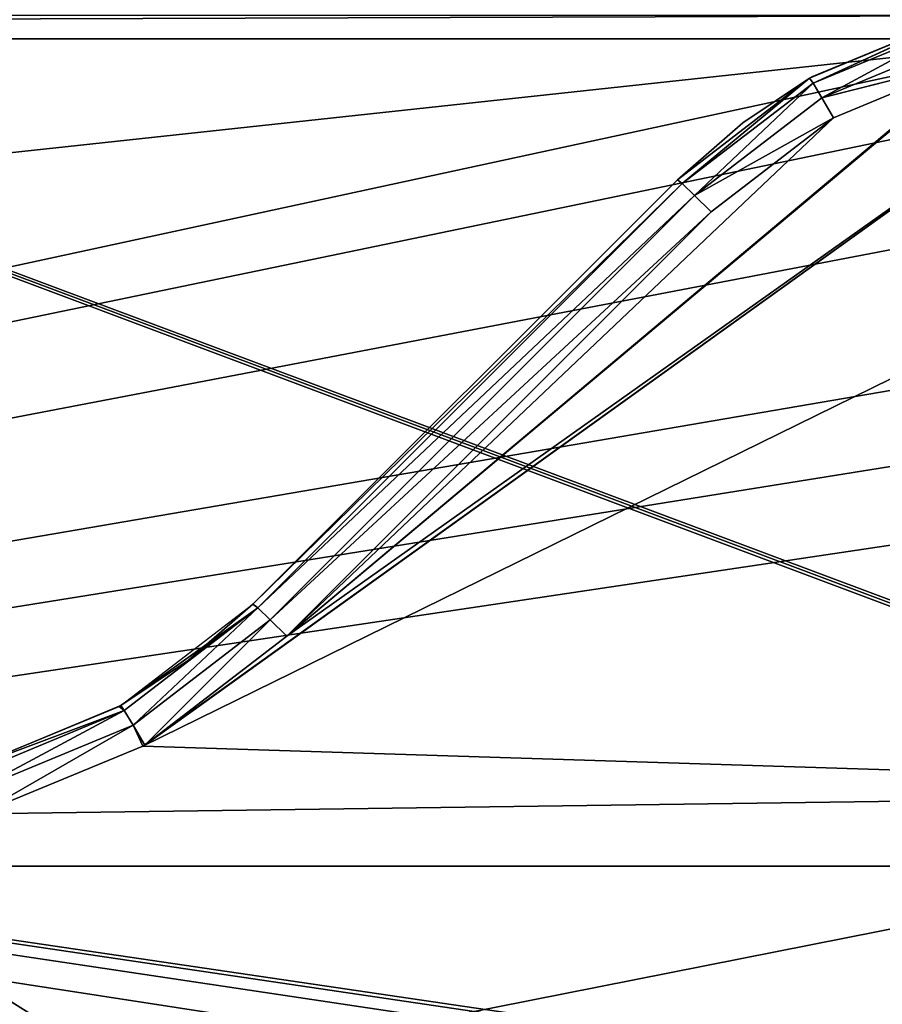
# Model space of a CAD drawing. Header units: millimetres. Extents: x -75 to 75, y -23 to 43.
# Tile 219 of 256: x 48.71 to 54.11, y 6.17 to 12.33. Entities that reach past the tile are written whole.
import ezdxf

# ---------------------------------------------------------------- set-up
doc = ezdxf.new("R2010")
doc.units = ezdxf.units.MM
doc.header["$LTSCALE"] = 81.481481
for name, color, linetype in [('14', 7, 'CONTINUOUS'), ('16', 7, 'CONTINUOUS'), ('191', 7, 'CONTINUOUS'), ('194', 7, 'CONTINUOUS'), ('195', 7, 'CONTINUOUS'), ('205', 7, 'CONTINUOUS'), ('276', 7, 'CONTINUOUS'), ('280', 7, 'CONTINUOUS'), ('404', 7, 'CONTINUOUS'), ('413', 7, 'CONTINUOUS'), ('414', 7, 'CONTINUOUS'), ('415', 7, 'CONTINUOUS'), ('6', 7, 'CONTINUOUS'), ('677', 7, 'CONTINUOUS'), ('678', 7, 'CONTINUOUS'), ('679', 7, 'CONTINUOUS'), ('682', 7, 'CONTINUOUS'), ('683', 7, 'CONTINUOUS'), ('684', 7, 'CONTINUOUS'), ('8', 7, 'CONTINUOUS')]:
    doc.layers.add(name, color=color, linetype=linetype)

msp = doc.modelspace()

# ---------------------------------------------------------------- linework, layer by layer
at = {"layer": '14', "color": 251, "linetype": 'Continuous', "true_color": 0x565d62}
for points in [[(-58.6077, 7.0323, 96.607), (-58.9411, 32.5, 96.9404), (58.9411, 32.5, 96.9404), (-58.6077, 7.0323, 96.607)], [(-58.5539, 7.0314, 96.607), (-58.6077, 7.0323, 96.607), (58.9411, 32.5, 96.9404), (-58.5539, 7.0314, 96.607)], [(-58.5, 7.0311, 96.607), (-58.5539, 7.0314, 96.607), (58.9411, 32.5, 96.9404), (-58.5, 7.0311, 96.607)], [(-2.3593, 18.0402, 96.7511), (-58.5, 7.0311, 96.607), (58.9411, 32.5, 96.9404), (-2.3593, 18.0402, 96.7511)], [(2.5034, 7.0311, 96.607), (2.3593, 18.0402, 96.7511), (58.9411, 32.5, 96.9404), (2.5034, 7.0311, 96.607)], [(58.5, 7.0311, 96.607), (2.5034, 7.0311, 96.607), (58.9411, 32.5, 96.9404), (58.5, 7.0311, 96.607)]]:
    msp.add_3dface(points, dxfattribs=at)
at = {"layer": '16', "color": 251, "linetype": 'Continuous', "true_color": 0x565d62}
for points in [[(58.6077, 7.0323, -96.607), (58.9411, 32.5, -96.9404), (2.487, 28.0402, -96.882), (58.6077, 7.0323, -96.607)], [(2.9458, 7.0311, -96.607), (58.5, 7.0311, -96.607), (2.487, 28.0402, -96.882), (2.9458, 7.0311, -96.607)], [(58.5, 7.0311, -96.607), (58.5539, 7.0314, -96.607), (2.487, 28.0402, -96.882), (58.5, 7.0311, -96.607)], [(58.5539, 7.0314, -96.607), (58.6077, 7.0323, -96.607), (2.487, 28.0402, -96.882), (58.5539, 7.0314, -96.607)]]:
    msp.add_3dface(points, dxfattribs=at)
at = {"layer": '191', "color": 251, "linetype": 'Continuous', "true_color": 0x464b4f}
for points in [[(52.8284, 11.3284, 94.0011), (50.1716, 8.6716, 93.9083), (52.8284, 11.3284, 94.7989), (52.8284, 11.3284, 94.0011)], [(52.8284, 11.3284, 94.7989), (50.1716, 8.6716, 93.9083), (50.1716, 8.6716, 94.8917), (52.8284, 11.3284, 94.7989)]]:
    msp.add_3dface(points, dxfattribs=at)
at = {"layer": '194', "color": 251, "linetype": 'Continuous', "true_color": 0x464b4f}
for points in [[(54.6054, 12.3593, 94.0344), (53.6568, 11.964, 94.0216), (53.6713, 11.9724, 94.7781), (54.6054, 12.3593, 94.0344)], [(54.6271, 12.3652, 94.7654), (54.6054, 12.3593, 94.0344), (53.6713, 11.9724, 94.7781), (54.6271, 12.3652, 94.7654)], [(53.6568, 11.964, 94.0216), (52.8284, 11.3284, 94.0011), (53.2376, 11.6854, 94.7874), (53.6568, 11.964, 94.0216)], [(53.6713, 11.9724, 94.7781), (53.6568, 11.964, 94.0216), (53.2376, 11.6854, 94.7874), (53.6713, 11.9724, 94.7781)], [(52.8284, 11.3284, 94.0011), (52.8284, 11.3284, 94.7989), (53.2376, 11.6854, 94.7874), (52.8284, 11.3284, 94.0011)]]:
    msp.add_3dface(points, dxfattribs=at)
at = {"layer": '195', "color": 251, "linetype": 'Continuous', "true_color": 0x464b4f}
for points in [[(50.1716, 8.6716, 94.8917), (49.7684, 8.3191, 93.8951), (49.3461, 8.0376, 94.9155), (50.1716, 8.6716, 94.8917)], [(50.1716, 8.6716, 94.8917), (50.1716, 8.6716, 93.9083), (49.7684, 8.3191, 93.8951), (50.1716, 8.6716, 94.8917)], [(49.7684, 8.3191, 93.8951), (49.3442, 8.0365, 93.8844), (49.3461, 8.0376, 94.9155), (49.7684, 8.3191, 93.8951)], [(49.3337, 8.0305, 93.8842), (48.3785, 7.6363, 93.8694), (48.3885, 7.639, 94.9305), (49.3337, 8.0305, 93.8842)], [(49.3461, 8.0376, 94.9155), (49.3337, 8.0305, 93.8842), (48.3885, 7.639, 94.9305), (49.3461, 8.0376, 94.9155)], [(49.3442, 8.0365, 93.8844), (49.3337, 8.0305, 93.8842), (49.3461, 8.0376, 94.9155), (49.3442, 8.0365, 93.8844)]]:
    msp.add_3dface(points, dxfattribs=at)
at = {"layer": '205', "color": 251, "linetype": 'Continuous', "true_color": 0x464b4f}
for points in [[(58.5, 12.2105, 93.7391), (58.5, 7.4962, 93.5745), (49.483, 7.7807, 93.5844), (58.5, 12.2105, 93.7391)], [(55.6569, 12.2105, 93.7391), (58.5, 12.2105, 93.7391), (49.483, 7.7807, 93.5844), (55.6569, 12.2105, 93.7391)], [(49.4942, 7.7872, 93.5846), (55.6569, 12.2105, 93.7391), (49.483, 7.7807, 93.5844), (49.4942, 7.7872, 93.5846)], [(50.3837, 8.4699, 93.6085), (55.6569, 12.2105, 93.7391), (49.4942, 7.7872, 93.5846), (50.3837, 8.4699, 93.6085)], [(54.7001, 12.0846, 93.7347), (55.6569, 12.2105, 93.7391), (50.3837, 8.4699, 93.6085), (54.7001, 12.0846, 93.7347)], [(54.6843, 12.0804, 93.7346), (54.7001, 12.0846, 93.7347), (50.3837, 8.4699, 93.6085), (54.6843, 12.0804, 93.7346)], [(53.8068, 11.7147, 93.7218), (54.6843, 12.0804, 93.7346), (50.3837, 8.4699, 93.6085), (53.8068, 11.7147, 93.7218)], [(53.0406, 11.1268, 93.7013), (53.8068, 11.7147, 93.7218), (50.3837, 8.4699, 93.6085), (53.0406, 11.1268, 93.7013)], [(49.483, 7.7807, 93.5844), (58.5, 7.4962, 93.5745), (48.4562, 7.357, 93.5696), (49.483, 7.7807, 93.5844)], [(48.4562, 7.357, 93.5696), (58.5, 7.4962, 93.5745), (34.7426, 2.7895, 93.4101), (48.4562, 7.357, 93.5696)], [(58.5, 7.4962, 93.5745), (58.5, 2.7895, 93.4101), (34.7426, 2.7895, 93.4101), (58.5, 7.4962, 93.5745)]]:
    msp.add_3dface(points, dxfattribs=at)
at = {"layer": '276', "color": 251, "linetype": 'Continuous', "true_color": 0x464b4f}
for points in [[(54.9162, 5.6242, -93.5091), (55.0838, 5.6242, -93.5091), (10.3562, 12.2105, -93.7391), (54.9162, 5.6242, -93.5091)], [(10.3562, 12.2105, -93.7391), (55.0838, 5.6242, -93.5091), (55.2537, 12.2105, -93.7391), (10.3562, 12.2105, -93.7391)], [(54.6527, 5.5791, -93.5075), (54.9162, 5.6242, -93.5091), (10.3562, 12.2105, -93.7391), (54.6527, 5.5791, -93.5075)], [(38.3557, 5.5761, -93.5074), (53.7806, 2.7895, -93.4101), (10.3562, 12.2105, -93.7391), (38.3557, 5.5761, -93.5074)], [(54.104, 5.1245, -93.4916), (54.3735, 5.4232, -93.5021), (10.3562, 12.2105, -93.7391), (54.104, 5.1245, -93.4916)], [(53.8924, 4.6662, -93.4756), (54.104, 5.1245, -93.4916), (10.3562, 12.2105, -93.7391), (53.8924, 4.6662, -93.4756)], [(53.8033, 4.0893, -93.4555), (53.8924, 4.6662, -93.4756), (10.3562, 12.2105, -93.7391), (53.8033, 4.0893, -93.4555)], [(53.7806, 2.7895, -93.4101), (53.8033, 4.0893, -93.4555), (10.3562, 12.2105, -93.7391), (53.7806, 2.7895, -93.4101)], [(54.3735, 5.4232, -93.5021), (54.6527, 5.5791, -93.5075), (10.3562, 12.2105, -93.7391), (54.3735, 5.4232, -93.5021)]]:
    msp.add_3dface(points, dxfattribs=at)
at = {"layer": '280', "color": 251, "linetype": 'Continuous', "true_color": 0x464b4f}
for points in [[(10.3562, 12.2105, -95.0609), (55.2537, 12.2105, -95.0609), (10.3562, 7.3602, -95.2303), (10.3562, 12.2105, -95.0609)], [(55.2537, 12.2105, -95.0609), (10.3562, 2.5, -95.4), (10.3562, 7.3602, -95.2303), (55.2537, 12.2105, -95.0609)], [(56.2634, 12.0146, -95.0677), (10.3562, 2.5, -95.4), (55.2537, 12.2105, -95.0609), (56.2634, 12.0146, -95.0677)], [(57.1247, 11.4571, -95.0872), (10.3562, 2.5, -95.4), (56.2634, 12.0146, -95.0677), (57.1247, 11.4571, -95.0872)], [(57.716, 10.6183, -95.1165), (10.3562, 2.5, -95.4), (57.1247, 11.4571, -95.0872), (57.716, 10.6183, -95.1165)], [(57.8816, 10.1303, -95.1335), (10.3562, 2.5, -95.4), (57.716, 10.6183, -95.1165), (57.8816, 10.1303, -95.1335)], [(57.9521, 9.6047, -95.1519), (10.3562, 2.5, -95.4), (57.8816, 10.1303, -95.1335), (57.9521, 9.6047, -95.1519)], [(58.2002, 2.5, -95.4), (10.3562, 2.5, -95.4), (57.9521, 9.6047, -95.1519), (58.2002, 2.5, -95.4)]]:
    msp.add_3dface(points, dxfattribs=at)
at = {"layer": '404', "color": 251, "linetype": 'Continuous', "true_color": 0x464b4f}
for points in [[(10.3562, 12.3559, -93.7826), (10.3562, 12.2105, -93.7391), (55.2537, 12.356, -93.7827), (10.3562, 12.3559, -93.7826)], [(10.3562, 12.2105, -93.7391), (55.2537, 12.2105, -93.7391), (55.2537, 12.356, -93.7827), (10.3562, 12.2105, -93.7391)]]:
    msp.add_3dface(points, dxfattribs=at)
at = {"layer": '413', "color": 251, "linetype": 'Continuous', "true_color": 0x464b4f}
for points in [[(53.6568, 11.964, 94.0216), (54.6054, 12.3593, 94.0344), (53.6783, 11.9318, 93.8743), (53.6568, 11.964, 94.0216)], [(53.6783, 11.9318, 93.8743), (54.6225, 12.3639, 94.0345), (54.6337, 12.3271, 93.8875), (53.6783, 11.9318, 93.8743)], [(54.6054, 12.3593, 94.0344), (54.6225, 12.3639, 94.0345), (53.6783, 11.9318, 93.8743), (54.6054, 12.3593, 94.0344)], [(53.733, 11.8409, 93.7649), (53.6783, 11.9318, 93.8743), (54.6337, 12.3271, 93.8875), (53.733, 11.8409, 93.7649)], [(54.662, 12.2253, 93.7782), (53.733, 11.8409, 93.7649), (54.6337, 12.3271, 93.8875), (54.662, 12.2253, 93.7782)], [(54.7001, 12.0846, 93.7347), (53.733, 11.8409, 93.7649), (54.662, 12.2253, 93.7782), (54.7001, 12.0846, 93.7347)], [(54.7001, 12.0846, 93.7347), (54.6843, 12.0804, 93.7346), (53.733, 11.8409, 93.7649), (54.7001, 12.0846, 93.7347)], [(54.6843, 12.0804, 93.7346), (53.8068, 11.7147, 93.7218), (53.733, 11.8409, 93.7649), (54.6843, 12.0804, 93.7346)], [(52.8284, 11.3284, 94.0011), (53.6568, 11.964, 94.0216), (52.8586, 11.3035, 93.8533), (52.8284, 11.3284, 94.0011)], [(53.6568, 11.964, 94.0216), (53.6783, 11.9318, 93.8743), (52.8586, 11.3035, 93.8533), (53.6568, 11.964, 94.0216)], [(52.8586, 11.3035, 93.8533), (53.6783, 11.9318, 93.8743), (52.936, 11.2299, 93.7438), (52.8586, 11.3035, 93.8533)], [(53.6783, 11.9318, 93.8743), (53.733, 11.8409, 93.7649), (52.936, 11.2299, 93.7438), (53.6783, 11.9318, 93.8743)], [(53.733, 11.8409, 93.7649), (53.8068, 11.7147, 93.7218), (52.936, 11.2299, 93.7438), (53.733, 11.8409, 93.7649)], [(53.8068, 11.7147, 93.7218), (53.0406, 11.1268, 93.7013), (52.936, 11.2299, 93.7438), (53.8068, 11.7147, 93.7218)]]:
    msp.add_3dface(points, dxfattribs=at)
at = {"layer": '414', "color": 251, "linetype": 'Continuous', "true_color": 0x464b4f}
for points in [[(50.1716, 8.6716, 93.9083), (52.8284, 11.3284, 94.0011), (52.8586, 11.3035, 93.8533), (50.1716, 8.6716, 93.9083)], [(50.1716, 8.6716, 93.9083), (52.8586, 11.3035, 93.8533), (50.2017, 8.6466, 93.7605), (50.1716, 8.6716, 93.9083)], [(52.8586, 11.3035, 93.8533), (52.936, 11.2299, 93.7438), (50.2017, 8.6466, 93.7605), (52.8586, 11.3035, 93.8533)], [(50.2017, 8.6466, 93.7605), (52.936, 11.2299, 93.7438), (50.2791, 8.573, 93.6511), (50.2017, 8.6466, 93.7605)], [(52.936, 11.2299, 93.7438), (53.0406, 11.1268, 93.7013), (50.2791, 8.573, 93.6511), (52.936, 11.2299, 93.7438)], [(53.0406, 11.1268, 93.7013), (50.3837, 8.4699, 93.6085), (50.2791, 8.573, 93.6511), (53.0406, 11.1268, 93.7013)]]:
    msp.add_3dface(points, dxfattribs=at)
at = {"layer": '415', "color": 251, "linetype": 'Continuous', "true_color": 0x464b4f}
for points in [[(49.3442, 8.0365, 93.8844), (50.2017, 8.6466, 93.7605), (49.3657, 8.0043, 93.7371), (49.3442, 8.0365, 93.8844)], [(49.3442, 8.0365, 93.8844), (49.7684, 8.3191, 93.8951), (50.2017, 8.6466, 93.7605), (49.3442, 8.0365, 93.8844)], [(50.2017, 8.6466, 93.7605), (49.4205, 7.9134, 93.6278), (49.3657, 8.0043, 93.7371), (50.2017, 8.6466, 93.7605)], [(50.2017, 8.6466, 93.7605), (50.2791, 8.573, 93.6511), (49.4205, 7.9134, 93.6278), (50.2017, 8.6466, 93.7605)], [(49.7684, 8.3191, 93.8951), (50.1716, 8.6716, 93.9083), (50.2017, 8.6466, 93.7605), (49.7684, 8.3191, 93.8951)], [(50.2791, 8.573, 93.6511), (49.4942, 7.7872, 93.5846), (49.4205, 7.9134, 93.6278), (50.2791, 8.573, 93.6511)], [(50.3837, 8.4699, 93.6085), (49.4942, 7.7872, 93.5846), (50.2791, 8.573, 93.6511), (50.3837, 8.4699, 93.6085)], [(48.3785, 7.6363, 93.8694), (49.3337, 8.0305, 93.8842), (49.3657, 8.0043, 93.7371), (48.3785, 7.6363, 93.8694)], [(49.3337, 8.0305, 93.8842), (49.3442, 8.0365, 93.8844), (49.3657, 8.0043, 93.7371), (49.3337, 8.0305, 93.8842)], [(48.3898, 7.5995, 93.7224), (48.3785, 7.6363, 93.8694), (49.3657, 8.0043, 93.7371), (48.3898, 7.5995, 93.7224)], [(48.4181, 7.4976, 93.6131), (48.3898, 7.5995, 93.7224), (49.3657, 8.0043, 93.7371), (48.4181, 7.4976, 93.6131)], [(49.4205, 7.9134, 93.6278), (48.4181, 7.4976, 93.6131), (49.3657, 8.0043, 93.7371), (49.4205, 7.9134, 93.6278)], [(48.4562, 7.357, 93.5696), (48.4181, 7.4976, 93.6131), (49.4205, 7.9134, 93.6278), (48.4562, 7.357, 93.5696)], [(49.483, 7.7807, 93.5844), (48.4562, 7.357, 93.5696), (49.4205, 7.9134, 93.6278), (49.483, 7.7807, 93.5844)], [(49.4942, 7.7872, 93.5846), (49.483, 7.7807, 93.5844), (49.4205, 7.9134, 93.6278), (49.4942, 7.7872, 93.5846)]]:
    msp.add_3dface(points, dxfattribs=at)
at = {"layer": '6', "color": 251, "linetype": 'Continuous', "true_color": 0x565d62}
for points in [[(-0.5, 0, 104.5156), (58.517, 0, 104.5156), (-0.5, 37, 105), (-0.5, 0, 104.5156)], [(58.517, 0, 104.5156), (59.0014, 37, 105), (-0.5, 37, 105), (58.517, 0, 104.5156)]]:
    msp.add_3dface(points, dxfattribs=at)
at = {"layer": '677', "linetype": 'Continuous'}
msp.add_3dface([(57, 28.1, 27), (0, 28.1, 27), (38.5, 10.6, -14), (57, 28.1, 27)], dxfattribs=at)
at = {"layer": '678', "linetype": 'Continuous'}
msp.add_3dface([(0, 28.1, -87), (57, 28.1, -87), (38.5, 10.6, -46), (0, 28.1, -87)], dxfattribs=at)
at = {"layer": '679', "linetype": 'Continuous'}
for points in [[(38.5, 10.6, -46), (57, 28.1, -30), (38.5, 10.6, -14), (38.5, 10.6, -46)], [(57, 28.1, -30), (57, 28.1, 27), (38.5, 10.6, -14), (57, 28.1, -30)], [(57, 28.1, -87), (57, 28.1, -30), (38.5, 10.6, -46), (57, 28.1, -87)]]:
    msp.add_3dface(points, dxfattribs=at)
at = {"layer": '682', "linetype": 'Continuous'}
for points in [[(-56.8408, 28.5, 26.9182), (56.8408, 28.5, 26.9182), (-38.3408, 11, -14.0818), (-56.8408, 28.5, 26.9182)], [(56.8408, 28.5, 26.9182), (38.3408, 11, -14.0818), (-38.3408, 11, -14.0818), (56.8408, 28.5, 26.9182)]]:
    msp.add_3dface(points, dxfattribs=at)
at = {"layer": '683', "linetype": 'Continuous'}
msp.add_3dface([(56.8408, 28.5, -86.9182), (-56.8408, 28.5, -86.9182), (38.3408, 11, -45.9182), (56.8408, 28.5, -86.9182)], dxfattribs=at)
at = {"layer": '684', "linetype": 'Continuous'}
for points in [[(56.8408, 28.5, 26.9182), (56.8408, 28.5, -86.9182), (38.3408, 11, -14.0818), (56.8408, 28.5, 26.9182)], [(56.8408, 28.5, -86.9182), (38.3408, 11, -45.9182), (38.3408, 11, -14.0818), (56.8408, 28.5, -86.9182)]]:
    msp.add_3dface(points, dxfattribs=at)
at = {"layer": '8', "color": 251, "linetype": 'Continuous', "true_color": 0x565d62}
for points in [[(-58.517, 0, -104.5156), (-59.0014, 37, -105), (59.0014, 37, -105), (-58.517, 0, -104.5156)], [(58.517, 0, -104.5156), (-58.517, 0, -104.5156), (59.0014, 37, -105), (58.517, 0, -104.5156)]]:
    msp.add_3dface(points, dxfattribs=at)

doc.saveas('drawing.dxf')
